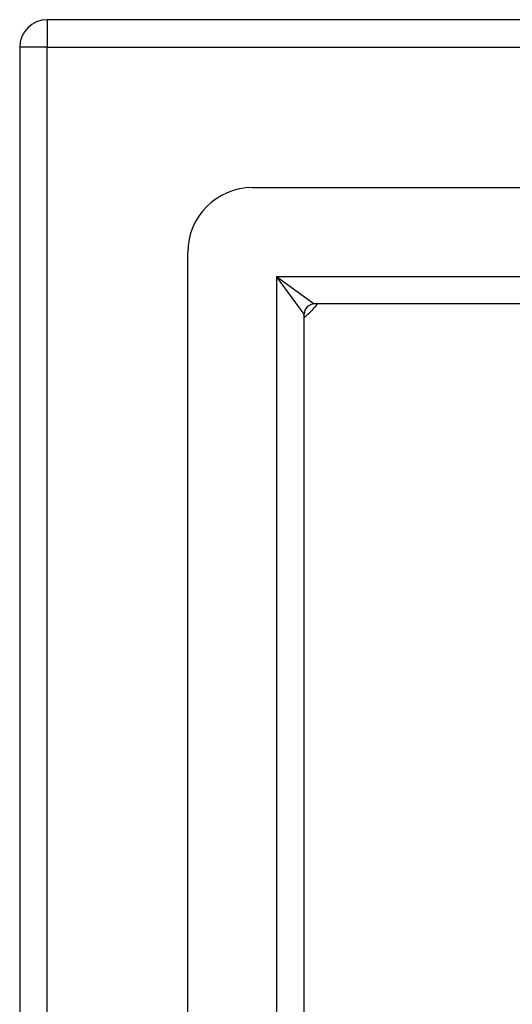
# Model space of a CAD drawing. Header units: inches. Extents: x 12.1 to 98.4, y 6.6 to 69.1.
# Tile 21 of 34: x 52.4 to 53.9, y 47.6 to 50.6. Entities that reach past the tile are written whole.
import ezdxf

# ---------------------------------------------------------------- set-up
doc = ezdxf.new("R2010")
doc.units = ezdxf.units.IN
doc.header["$MEASUREMENT"] = 0
doc.layers.add('Visible Edges(ANSI)', color=7, linetype='Continuous', lineweight=25)
doc.layers.add('Visible Tangent Edges(ANSI)', color=7, linetype='Continuous', lineweight=25)

msp = doc.modelspace()

# ---------------------------------------------------------------- linework, layer by layer
at = {"layer": 'Visible Edges(ANSI)'}
for p, q in [((64.3394, 50.6465), (52.5074, 50.6465)), ((52.4234, 50.5625), (52.4234, 26.7305)), ((53.132, 50.1347), (63.7147, 50.1347)), ((52.9352, 27.3551), (52.9352, 49.9378)), ((63.5262, 49.7803), (53.3205, 49.7803)), ((53.2895, 27.5436), (53.2895, 49.7493))]:
    msp.add_line(p, q, dxfattribs=at)
for centre, radius, start, end in [((52.5074, 50.5625), 0.084, 90, 180), ((53.132, 49.9378), 0.1969, 90, 180), ((53.1734, 49.8965), 0.195, 306.5553, 323.4447), ((53.3205, 49.7493), 0.031, 90, 180)]:
    msp.add_arc(centre, radius, start, end, dxfattribs=at)
at = {"layer": 'Visible Tangent Edges(ANSI)'}
for p, q in [((52.5074, 50.6465), (52.5074, 50.5625)), ((52.5074, 50.5625), (52.4234, 50.5625)), ((52.5074, 50.5625), (64.3394, 50.5625)), ((52.5074, 26.7305), (52.5074, 50.5625)), ((53.2055, 49.8643), (53.3205, 49.7803)), ((53.2895, 49.7493), (53.2055, 49.8643)), ((53.2055, 49.8643), (63.6412, 49.8643)), ((53.2055, 49.8643), (53.2055, 27.4286))]:
    msp.add_line(p, q, dxfattribs=at)

doc.saveas('drawing.dxf')
